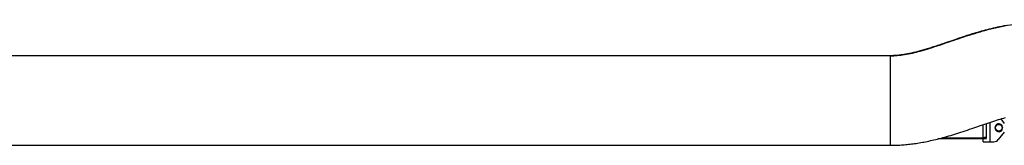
# Model space of a CAD drawing. Extents: x 0 to 594, y 0 to 420.
# Tile 8 of 19: x 357 to 445, y 193 to 205. Entities that reach past the tile are written whole.
import ezdxf

# ---------------------------------------------------------------- set-up
doc = ezdxf.new("R2010")
doc.units = 0
doc.header["$LTSCALE"] = 32.67
for name, color, linetype in [('100-6300-03_DXF_CONTINUOUS', 7, 'CONTINUOUS'), ('100-6305-2_5DXF_CONTINUOUS', 7, 'CONTINUOUS'), ('100-6325-03_DXF_CONTINUOUS', 7, 'CONTINUOUS'), ('100-6338-01_DXF_CONTINUOUS', 7, 'CONTINUOUS'), ('135126_23_DXF_CONTINUOUS_L', 7, 'CONTINUOUS')]:
    doc.layers.add(name, color=color, linetype=linetype)

msp = doc.modelspace()

# ---------------------------------------------------------------- linework, layer by layer
at = {"layer": '100-6300-03_DXF_CONTINUOUS', "color": 9, "linetype": 'CONTINUOUS'}
msp.add_line((444.124, 195.343), (444.124, 193.615), dxfattribs=at)
at = {"layer": '100-6300-03_DXF_CONTINUOUS', "color": 7, "linetype": 'CONTINUOUS'}
for p, q in [((445.094, 195.653), (445.412, 195.256)), ((445.412, 194.475), (444.874, 193.803)), ((445.224, 194.92), (445.224, 195.049)), ((445.224, 194.682), (445.224, 194.81)), ((445.286, 194.874), (445.228, 194.912)), ((445.228, 194.819), (445.286, 194.857)), ((443.524, 193.615), (443.524, 193.865)), ((443.524, 193.615), (444.484, 193.615))]:
    msp.add_line(p, q, dxfattribs=at)
for centre, radius, start, end in [((444.924, 194.865), 0.352, 31.90551, 328.09449), ((445.219, 195.049), 0.005, 0, 31.90551), ((445.219, 194.682), 0.005, 328.09449, 360), ((444.924, 194.865), 0.305, 10.10678, 10.38886), ((445.234, 194.921), 0.01, 190.10678, 236.30993), ((445.234, 194.81), 0.01, 123.69007, 169.89322), ((444.924, 194.865), 0.305, 349.61114, 349.89322), ((445.281, 194.865), 0.01, 303.69007, 56.30993), ((444.484, 194.115), 0.5, 270, 321.32432)]:
    msp.add_arc(centre, radius, start, end, dxfattribs=at)
at = {"layer": '100-6305-2_5DXF_CONTINUOUS', "color": 7, "linetype": 'CONTINUOUS'}
msp.add_circle((444.924, 194.865), 0.3, dxfattribs=at)
for start, end in [(22.61256, 337.38749), (353.87616, 6.14279)]:
    msp.add_arc((444.924, 194.865), 0.325, start, end, dxfattribs=at)
at = {"layer": '100-6325-03_DXF_CONTINUOUS', "color": 7, "linetype": 'CONTINUOUS'}
for p, q in [((443.824, 193.922), (443.824, 195.243)), ((443.524, 193.99), (443.64, 193.99)), ((443.824, 193.96), (443.524, 193.96)), ((443.524, 193.915), (443.824, 193.915))]:
    msp.add_line(p, q, dxfattribs=at)
at = {"layer": '100-6325-03_DXF_CONTINUOUS', "color": 9, "linetype": 'CONTINUOUS'}
msp.add_line((443.824, 193.922), (443.524, 193.922), dxfattribs=at)
at = {"layer": '100-6325-03_DXF_CONTINUOUS', "color": 7, "linetype": 'CONTINUOUS'}
msp.add_open_spline([(443.824, 193.96), (443.824, 193.966), (443.805, 193.979), (443.769, 193.984), (443.711, 193.99), (443.666, 193.99), (443.64, 193.99)], degree=3, knots=[0, 0, 0, 0, 0.093748, 0.288141, 0.593932, 1, 1, 1, 1], dxfattribs=at)
at = {"layer": '100-6338-01_DXF_CONTINUOUS', "color": 7, "linetype": 'CONTINUOUS'}
for q in [(443.524, 195.141), (439.48, 193.865)]:
    msp.add_line((443.524, 193.865), q, dxfattribs=at)
at = {"layer": '100-6338-01_DXF_CONTINUOUS', "color": 9, "linetype": 'CONTINUOUS'}
msp.add_line((439.864, 193.965), (443.524, 193.965), dxfattribs=at)
at = {"layer": '135126_23_DXF_CONTINUOUS_L', "color": 7, "linetype": 'CONTINUOUS'}
for p, q in [((440.808, 202.667), (440.162, 202.445)), ((435.229, 201.296), (152.737, 201.296)), ((152.73, 193.296), (435.229, 193.296))]:
    msp.add_line(p, q, dxfattribs=at)
at = {"layer": '135126_23_DXF_CONTINUOUS_L', "color": 9, "linetype": 'CONTINUOUS'}
msp.add_line((435.229, 201.296), (435.229, 193.296), dxfattribs=at)
at = {"layer": '135126_23_DXF_CONTINUOUS_L', "color": 7, "linetype": 'CONTINUOUS'}
for points in [[(445.576, 203.997), (445.376, 203.959), (445.179, 203.92), (444.985, 203.88), (444.793, 203.839), (444.604, 203.797), (444.418, 203.753), (444.233, 203.709), (444.051, 203.664), (443.871, 203.618), (443.695, 203.572), (443.522, 203.525), (443.351, 203.477), (443.183, 203.43), (443.018, 203.382), (442.855, 203.334), (442.695, 203.285), (442.538, 203.237), (442.382, 203.188), (442.229, 203.14), (442.078, 203.092), (441.93, 203.043), (441.783, 202.995), (441.638, 202.948), (441.496, 202.9), (441.355, 202.853), (441.215, 202.806), (441.078, 202.759), (440.808, 202.667)], [(440.162, 202.445), (439.914, 202.36), (439.793, 202.318), (439.672, 202.278), (439.553, 202.237), (439.436, 202.198), (439.319, 202.159), (439.204, 202.121), (439.09, 202.084), (438.977, 202.047), (438.865, 202.011), (438.754, 201.976), (438.644, 201.941), (438.535, 201.908), (438.427, 201.875), (438.32, 201.843), (438.215, 201.811), (438.11, 201.781), (438.006, 201.751), (437.904, 201.723), (437.802, 201.695), (437.702, 201.668), (437.603, 201.643), (437.505, 201.618), (437.408, 201.594), (437.313, 201.571), (437.219, 201.549), (437.127, 201.528), (437.035, 201.508), (436.946, 201.489), (436.858, 201.472), (436.772, 201.455), (436.688, 201.439), (436.605, 201.425), (436.524, 201.411), (436.445, 201.398), (436.367, 201.386), (436.29, 201.375), (436.215, 201.364), (436.14, 201.355), (436.068, 201.346), (435.996, 201.338), (435.926, 201.331), (435.856, 201.325), (435.788, 201.319), (435.721, 201.314), (435.656, 201.31), (435.591, 201.306), (435.527, 201.303), (435.465, 201.3), (435.403, 201.299), (435.343, 201.297), (435.283, 201.296), (435.229, 201.296)], [(442.704, 194.859), (443.472, 195.123), (443.659, 195.187), (443.844, 195.249), (444.026, 195.311), (444.205, 195.37), (444.379, 195.428), (444.551, 195.483), (444.718, 195.537), (444.883, 195.588), (445.044, 195.638), (445.203, 195.685), (445.358, 195.731), (445.511, 195.775)], [(435.229, 193.296), (435.341, 193.297), (435.465, 193.298), (435.59, 193.301), (435.715, 193.304), (435.841, 193.309), (435.967, 193.315), (436.093, 193.322), (436.221, 193.33), (436.349, 193.339), (436.478, 193.349), (436.607, 193.36), (436.738, 193.373), (436.869, 193.386), (437.001, 193.401), (437.134, 193.417), (437.268, 193.434), (437.403, 193.453), (437.538, 193.472), (437.675, 193.493), (437.814, 193.515), (437.953, 193.539), (438.094, 193.564), (438.237, 193.59), (438.382, 193.618), (438.528, 193.647), (438.676, 193.678), (438.826, 193.711), (438.978, 193.745), (439.132, 193.78), (439.288, 193.818), (439.447, 193.857), (439.608, 193.898), (439.771, 193.94), (439.936, 193.985), (440.104, 194.031), (440.275, 194.079), (440.448, 194.129), (440.624, 194.181), (440.802, 194.235), (440.984, 194.291), (441.168, 194.349), (441.355, 194.408), (441.544, 194.469), (441.735, 194.532), (441.928, 194.596), (442.121, 194.661), (442.315, 194.726), (442.51, 194.793), (442.704, 194.859)]]:
    msp.add_lwpolyline(points, dxfattribs=at)
at = {"layer": '135126_23_DXF_CONTINUOUS_L', "color": 9, "linetype": 'CONTINUOUS'}
msp.add_open_spline([(435.229, 201.291), (435.65, 201.291), (436.557, 201.378), (437.987, 201.713), (439.582, 202.222), (441.354, 202.843), (442.959, 203.366), (444.341, 203.736), (445.781, 204.048), (447.589, 204.319), (449.748, 204.486), (451.874, 204.528), (454.622, 204.462), (457.91, 204.231), (461.635, 203.915), (464.03, 203.796), (465.17, 203.796)], degree=3, knots=[0, 0, 0, 0, 0.041595, 0.089551, 0.144858, 0.206912, 0.275107, 0.311484, 0.348194, 0.420639, 0.491881, 0.561913, 0.630651, 0.763345, 0.887401, 1, 1, 1, 1], dxfattribs=at)

doc.saveas('drawing.dxf')
